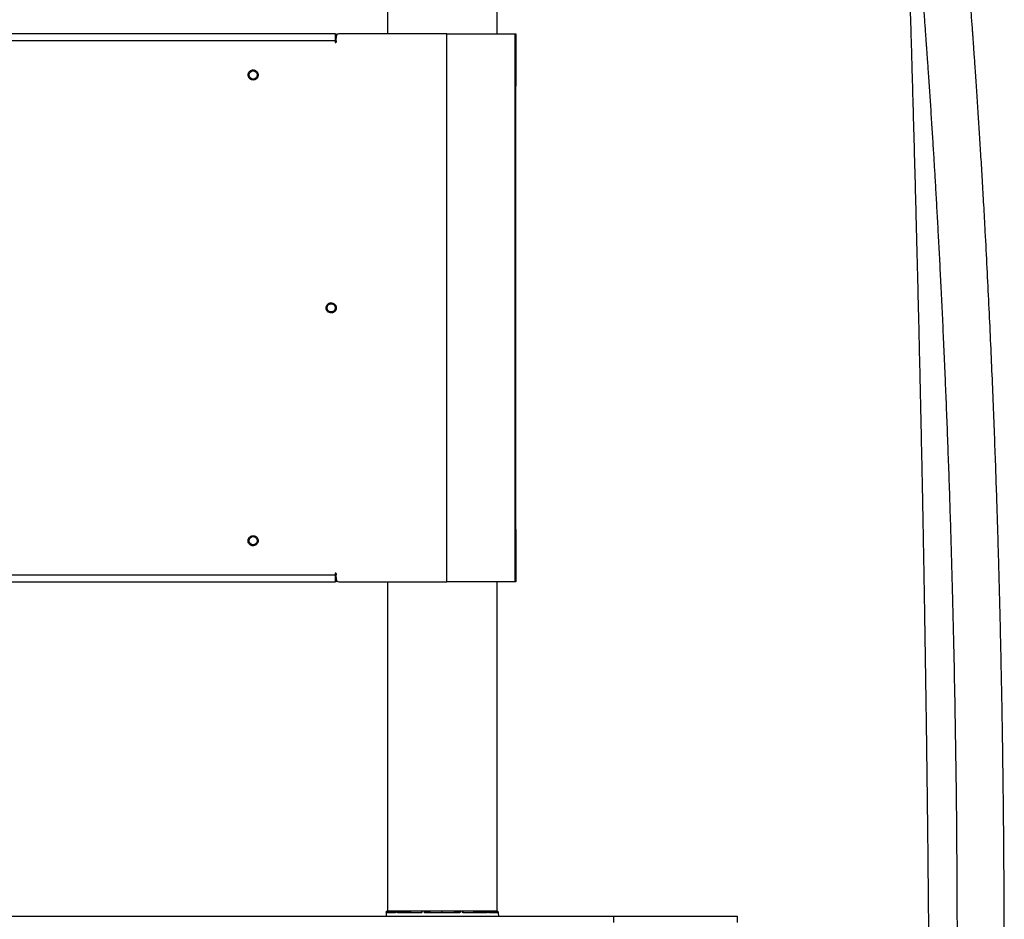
# Model space of a CAD drawing. Header units: millimetres. Extents: x 1141 to 9683, y 1625 to 6203.
# Tile 111 of 118: x 8805 to 9524, y 3145 to 3802. Entities that reach past the tile are written whole.
import ezdxf

# ---------------------------------------------------------------- set-up
doc = ezdxf.new("R2010")
doc.units = ezdxf.units.MM
doc.header["$LTSCALE"] = 25

msp = doc.modelspace()

# ---------------------------------------------------------------- linework, layer by layer
at = {"color": 7, "linetype": 'Continuous', "lineweight": 25}
for p, q in [((9073.44, 4045.81), (9073.44, 3791.34)), ((9153.44, 4045.81), (9153.44, 3791.34)), ((9035.18, 3791.34), (7315.6, 3791.34)), ((9035.18, 3791.34), (9035.18, 3786.13)), ((9035.18, 3791.34), (9035.95, 3791.34)), ((9035.95, 3791.34), (9035.95, 3788.16)), ((9035.98, 3785.34), (9035.98, 3789.3)), ((9116.86, 3791.34), (9038.01, 3791.34)), ((9116.86, 3391.29), (9116.86, 3791.34)), ((9116.86, 3791.34), (9166.39, 3791.34)), ((9166.39, 3791.34), (9166.39, 3391.29)), ((9166.39, 3791.34), (9167.16, 3791.34)), ((9167.16, 3791.34), (9167.16, 3753.24)), ((9035.18, 3786.13), (7315.6, 3786.13)), ((9035.95, 3788.16), (9035.18, 3788.16)), ((9035.18, 3786.13), (9035.18, 3785.34)), ((9035.18, 3786.13), (9035.95, 3786.13)), ((9035.95, 3786.13), (9035.95, 3788.16)), ((9035.95, 3786.13), (9035.95, 3785.34)), ((9035.95, 3785.34), (9035.96, 3785.23)), ((9167.16, 3753.24), (9166.39, 3753.24)), ((9167.16, 3429.39), (9167.16, 3753.24)), ((9166.39, 3429.39), (9167.16, 3429.39)), ((9167.16, 3429.39), (9167.16, 3391.29)), ((7315.6, 3396.49), (9035.18, 3396.49)), ((9035.18, 3397.29), (9035.18, 3396.49)), ((9035.18, 3396.49), (9035.18, 3391.29)), ((9035.95, 3396.49), (9035.18, 3396.49)), ((9035.18, 3394.46), (9035.95, 3394.46)), ((9035.96, 3397.39), (9035.95, 3397.29)), ((9035.95, 3397.29), (9035.95, 3396.49)), ((9035.95, 3394.46), (9035.95, 3396.49)), ((9035.95, 3394.46), (9035.95, 3391.29)), ((9035.98, 3393.32), (9035.98, 3397.29)), ((7315.6, 3391.29), (9035.18, 3391.29)), ((9035.95, 3391.29), (9035.18, 3391.29)), ((9038.01, 3391.29), (9116.86, 3391.29)), ((9073.44, 3391.29), (9073.44, 3150.81)), ((9166.39, 3391.29), (9116.86, 3391.29)), ((9153.44, 3391.29), (9153.44, 3150.81)), ((9167.16, 3391.29), (9166.39, 3391.29)), ((9072.64, 3149.62), (9072.44, 3147.31)), ((9072.64, 3149.62), (9072.68, 3150.1)), ((9079.19, 3149.62), (9072.64, 3149.62)), ((9072.68, 3150.1), (9072.75, 3150.81)), ((9072.75, 3150.81), (9073, 3150.81)), ((9072.87, 3149.84), (9079.52, 3150.35)), ((9072.87, 3149.84), (9079.38, 3149.84)), ((9073, 3150.81), (9072.93, 3150.09)), ((9072.93, 3150.09), (9079.54, 3150.6)), ((9073.44, 3150.81), (9073, 3150.81)), ((9079.54, 3150.81), (9073.44, 3150.81)), ((9080.67, 3150.81), (9079.56, 3150.81)), ((9081.01, 3150.81), (9080.67, 3150.81)), ((9098.1, 3149.62), (9080.89, 3149.62)), ((9080.97, 3150.09), (9088.71, 3150.81)), ((9081.14, 3150.81), (9081.01, 3150.81)), ((9081.08, 3149.84), (9098.18, 3149.84)), ((9098.75, 3150.81), (9081.19, 3150.81)), ((9098.4, 3150.76), (9091.03, 3150.76)), ((9098.18, 3149.84), (9098.27, 3149.86)), ((9100.43, 3150.81), (9098.62, 3150.81)), ((9126.45, 3150.81), (9100.39, 3150.81)), ((9100.74, 3150.09), (9103.96, 3150.81)), ((9113.44, 3149.62), (9100.89, 3149.62)), ((9100.96, 3149.84), (9113.44, 3149.84)), ((9113.44, 3150.76), (9105.26, 3150.76)), ((9113.44, 3150.76), (9113.44, 3150.81)), ((9121.62, 3150.76), (9113.44, 3150.76)), ((9113.44, 3149.84), (9113.44, 3150.76)), ((9113.44, 3149.62), (9113.44, 3149.84)), ((9113.44, 3149.84), (9125.92, 3149.84)), ((9125.99, 3149.62), (9113.44, 3149.62)), ((9122.92, 3150.81), (9126.13, 3150.09)), ((9128.26, 3150.81), (9126.45, 3150.81)), ((9146.21, 3150.81), (9128.13, 3150.81)), ((9135.84, 3150.76), (9128.5, 3150.76)), ((9128.62, 3149.86), (9128.7, 3149.84)), ((9128.65, 3149.85), (9128.7, 3149.84)), ((9128.72, 3149.85), (9128.68, 3149.85)), ((9128.7, 3149.84), (9145.8, 3149.84)), ((9145.98, 3149.62), (9128.78, 3149.62)), ((9138.17, 3150.81), (9145.91, 3150.09)), ((9145.87, 3150.81), (9145.74, 3150.81)), ((9147.32, 3150.81), (9146.21, 3150.81)), ((9153.44, 3150.81), (9147.25, 3150.81)), ((9147.42, 3150.1), (9147.35, 3150.81)), ((9147.37, 3150.59), (9153.95, 3150.09)), ((9154.01, 3149.84), (9147.39, 3150.35)), ((9147.5, 3149.84), (9154.01, 3149.84)), ((9154.24, 3149.62), (9147.69, 3149.62)), ((9153.88, 3150.81), (9153.44, 3150.81)), ((9153.95, 3150.09), (9153.88, 3150.81)), ((9153.88, 3150.81), (9154.13, 3150.81)), ((9154.13, 3150.81), (9154.2, 3150.1)), ((9154.2, 3150.1), (9154.24, 3149.62)), ((9154.24, 3149.62), (9154.44, 3147.31)), ((7112.78, 3147.31), (9238.78, 3147.31)), ((9238.78, 3142.55), (9238.78, 3147.31)), ((9238.78, 3147.31), (9328.78, 3147.31)), ((9328.78, 3147.31), (9328.78, 3142.55))]:
    msp.add_line(p, q, dxfattribs=at)
at = {"color": 7, "linetype": 'Continuous', "lineweight": 25, "flags": 128}
for points in [[(9079.46, 3150.1), (9079.46, 3150.1), (9079.46, 3150.1), (9079.48, 3150.1), (9079.5, 3150.1)], [(9079.56, 3150.81), (9079.52, 3150.31), (9079.52, 3150.31), (9079.5, 3150.1)], [(9080.63, 3150.1), (9080.64, 3150.33), (9080.67, 3150.81)], [(9081.01, 3150.81), (9080.98, 3150.3), (9080.97, 3150.09)], [(9090.7, 3150.74), (9090.29, 3150.7), (9088.66, 3150.55), (9082.14, 3149.94), (9081.08, 3149.84)], [(9098.43, 3150.09), (9098.45, 3150.3), (9098.48, 3150.81)], [(9098.62, 3150.81), (9098.59, 3150.31), (9098.59, 3150.31), (9098.58, 3150.1)], [(9100.43, 3150.1), (9100.43, 3150.33), (9100.43, 3150.81)], [(9100.74, 3150.81), (9100.74, 3150.3), (9100.74, 3150.09)], [(9104.96, 3150.74), (9104.79, 3150.7), (9104.11, 3150.55), (9101.4, 3149.94), (9100.96, 3149.84)], [(9125.92, 3149.84), (9125.75, 3149.88), (9125.07, 3150.03), (9122.36, 3150.64), (9121.92, 3150.74)], [(9126.13, 3150.09), (9126.14, 3150.3), (9126.14, 3150.81)], [(9126.45, 3150.81), (9126.45, 3150.31), (9126.45, 3150.31), (9126.45, 3150.1)], [(9128.3, 3150.1), (9128.29, 3150.33), (9128.26, 3150.81)], [(9128.4, 3150.81), (9128.43, 3150.3), (9128.44, 3150.09)], [(9145.8, 3149.84), (9145.39, 3149.88), (9143.76, 3150.03), (9137.24, 3150.64), (9136.18, 3150.74)], [(9145.91, 3150.09), (9145.9, 3150.3), (9145.87, 3150.81)], [(9146.21, 3150.81), (9146.24, 3150.31), (9146.24, 3150.31), (9146.25, 3150.1)], [(9147.38, 3150.1), (9147.36, 3150.33), (9147.32, 3150.81)], [(9147.38, 3150.1), (9147.4, 3150.1), (9147.42, 3150.1), (9147.42, 3150.1), (9147.42, 3150.1)]]:
    msp.add_lwpolyline(points, dxfattribs=at)
at = {"color": 7, "linetype": 'Continuous', "lineweight": 25}
for centre in [(8975.39, 3761.31), (9032.39, 3591.31), (8975.39, 3421.31)]:
    msp.add_circle(centre, 3, dxfattribs=at)
for centre, radius, start, end in [((9038.01, 3789.3), 2.03, 90, 180), ((9035.58, 3785.34), 0.397, 180, 0), ((9035.58, 3397.29), 0.397, 0, 180), ((9038.01, 3393.32), 2.03, 180, 270), ((9072.89, 3149.59), 0.25, 94.36526, 175), ((9072.71, 3148.31), 1.8, 83.02035, 90.97415), ((9079.42, 3149.61), 0.232, 99.71753, 179.62902), ((9080.7, 3147.54), 2.56, 83.97195, 91.6758), ((9081.12, 3149.62), 0.229, 101.42035, 180.80101), ((9090.71, 3150.87), 0.134, 208.24827, 263.85324), ((9091.01, 3150.93), 0.177, 276.82229, 315.56347), ((9098.34, 3149.65), 0.247, 129.7127, 188.65081), ((9098.52, 3149.6), 0.507, 83.2797, 101.28703), ((9100.52, 3148.51), 1.6, 81.96968, 93.26964), ((9101.16, 3149.66), 0.274, 136.9724, 188.47911), ((9104.96, 3150.98), 0.235, 224.60134, 269.30839), ((9105.22, 3150.83), 0.0864, 301.51979, 345.33062), ((9121.66, 3150.83), 0.0864, 194.66938, 238.48021), ((9121.92, 3150.98), 0.235, 270.69161, 315.39866), ((9125.72, 3149.66), 0.274, 351.52089, 43.0276), ((9126.36, 3148.51), 1.6, 86.73036, 98.03032), ((9128.37, 3149.76), 0.346, 74.43984, 101.00896), ((9128.54, 3149.65), 0.247, 351.34919, 50.2873), ((9135.87, 3150.93), 0.177, 224.43653, 263.17771), ((9136.17, 3150.87), 0.134, 276.14676, 331.75173), ((9145.76, 3149.62), 0.229, 359.19899, 78.57965), ((9146.18, 3147.54), 2.56, 88.3242, 96.02805), ((9147.46, 3149.61), 0.232, 0.37098, 80.28247), ((9154.16, 3148.31), 1.8, 89.02585, 96.97965), ((9153.99, 3149.59), 0.25, 5, 85.63474)]:
    msp.add_arc(centre, radius, start, end, dxfattribs=at)
for centre, major_axis, start_param, end_param in [((9072.93, 3150.1), (0.063, 0.256), 3.142383, 4.678374), ((9153.94, 3150.1), (-0.063, 0.256), 1.604811, 3.140802)]:
    msp.add_ellipse(centre, major_axis=major_axis, ratio=0.002397, start_param=start_param, end_param=end_param, dxfattribs=at)
for points, knots in [([(9453.19, 3941.67), (9453.26, 3941.03), (9453.47, 3939.14), (9453.87, 3935.24), (9454.41, 3929.98), (9455.03, 3923.85), (9455.72, 3916.88), (9456.47, 3909.04), (9457.29, 3900.34), (9458.16, 3890.84), (9459.08, 3880.56), (9460.05, 3869.5), (9460.96, 3858.85), (9461.79, 3848.87), (9462.53, 3839.74), (9463.29, 3830.26), (9463.99, 3821.37), (9464.6, 3813.46), (9465.1, 3806.85), (9465.55, 3800.91), (9465.91, 3795.94), (9466.21, 3791.89), (9466.44, 3788.71), (9466.65, 3785.94), (9466.84, 3783.21), (9467.06, 3780.15), (9467.32, 3776.49), (9467.64, 3772.03), (9468.01, 3766.7), (9468.44, 3760.45), (9468.91, 3753.69), (9469.37, 3746.73), (9470, 3737.23), (9470.77, 3725.42), (9471.65, 3711.53), (9472.44, 3698.61), (9473.22, 3685.55), (9474.02, 3671.72), (9474.89, 3656.45), (9475.77, 3640.28), (9476.67, 3623.16), (9477.58, 3605.06), (9478.5, 3585.94), (9479.44, 3565.77), (9480.33, 3545.28), (9481.2, 3524.52), (9482.03, 3503.54), (9482.84, 3481.69), (9483.62, 3459.2), (9484.37, 3436.27), (9485.07, 3413.05), (9485.87, 3384.24), (9486.72, 3349.7), (9487.56, 3309.28), (9488.24, 3268.2), (9488.79, 3226.53), (9489.15, 3184.26), (9489.35, 3138.91), (9489.36, 3090.48), (9489.12, 3038.96), (9488.64, 2987.07), (9487.98, 2940.86), (9487.21, 2900.66), (9486.4, 2866.72), (9485.45, 2833.43), (9484.33, 2800.96), (9483.05, 2769.46), (9481.69, 2741.13), (9480.3, 2715.93), (9478.92, 2693.77), (9477.42, 2672.51), (9475.81, 2652.18), (9474.07, 2632.8), (9472.46, 2616.54), (9471.05, 2603.53), (9469.95, 2593.9), (9468.95, 2585.58), (9468.06, 2578.51), (9467.29, 2572.61), (9466.69, 2568.13), (9466.25, 2564.87), (9465.97, 2562.88), (9465.79, 2561.56), (9465.64, 2560.48), (9465.42, 2558.94), (9465.01, 2556.09), (9464.4, 2551.88), (9463.56, 2546.3), (9462.57, 2539.9), (9461.42, 2532.74), (9459.8, 2523.07), (9457.66, 2511.01), (9454.93, 2496.8), (9451.94, 2482.4), (9448.68, 2467.97), (9445.15, 2453.56), (9441.33, 2439.23), (9437.53, 2426.07), (9433.79, 2414.08), (9430.26, 2403.48), (9426.74, 2393.54), (9423.34, 2384.45), (9420.07, 2376.18), (9416.95, 2368.65), (9413.79, 2361.32), (9410.6, 2354.25), (9407.38, 2347.39), (9404.17, 2340.79), (9400.65, 2333.79), (9396.59, 2326.03), (9391.95, 2317.51), (9386.97, 2308.73), (9381.75, 2299.82), (9376.49, 2291.09), (9371.18, 2282.47), (9365.96, 2274.11), (9360.83, 2265.97), (9355.37, 2257.32), (9349.6, 2248.13), (9343.56, 2238.38), (9338.37, 2229.8), (9334.97, 2224.1), (9333.54, 2221.62), (9333.31, 2221.23)], [0, 0, 0, 0, 0.0047595, 0.0142186, 0.0237003, 0.0332044, 0.0427423, 0.0523284, 0.0619253, 0.0714637, 0.080968, 0.0904644, 0.099979, 0.1066644, 0.1133802, 0.1201351, 0.1268693, 0.1317193, 0.1360717, 0.139922, 0.143265, 0.1456097, 0.1476119, 0.1492693, 0.150808, 0.1526936, 0.1549425, 0.157558, 0.1608635, 0.1646244, 0.1687799, 0.1728964, 0.1768951, 0.1853856, 0.1932574, 0.200487, 0.2070506, 0.2149475, 0.2232255, 0.2319197, 0.2410472, 0.2506259, 0.2606746, 0.2712126, 0.2822599, 0.2926308, 0.3034441, 0.314715, 0.3262932, 0.3380022, 0.3498395, 0.3618019, 0.3819639, 0.4024469, 0.4232329, 0.4443034, 0.4656362, 0.4872105, 0.5129198, 0.5389034, 0.5651277, 0.5914202, 0.608803, 0.6259557, 0.6427881, 0.6592167, 0.6751644, 0.6905608, 0.7022289, 0.7134877, 0.7243112, 0.7346769, 0.7445884, 0.7540693, 0.7597309, 0.7646955, 0.7689971, 0.7726657, 0.7757263, 0.7781996, 0.7796792, 0.7808433, 0.7813084, 0.7817506, 0.7825397, 0.7837419, 0.7862301, 0.7891728, 0.7925537, 0.7963541, 0.8005539, 0.8079874, 0.8157183, 0.8235947, 0.8315954, 0.8397026, 0.8479018, 0.8561827, 0.862743, 0.8692968, 0.8754589, 0.8811782, 0.8864824, 0.891395, 0.8959353, 0.9011007, 0.9057367, 0.9100988, 0.9149533, 0.920619, 0.9268692, 0.9336981, 0.9402828, 0.9471173, 0.9537715, 0.9602426, 0.9665397, 0.9726705, 0.9802431, 0.9875672, 0.9946849, 0.9991774, 1, 1, 1, 1]), ([(9333.46, 2146.51), (9334.5, 2148.83), (9337.14, 2154.73), (9341.49, 2163.79), (9347.1, 2174.99), (9353.39, 2186.81), (9360.33, 2199.18), (9367.18, 2210.84), (9373.92, 2221.94), (9380.53, 2232.58), (9388.19, 2244.74), (9396.79, 2258.36), (9406.2, 2273.53), (9415.32, 2288.77), (9424.07, 2304.21), (9432.4, 2319.96), (9440.09, 2335.66), (9447.13, 2351.3), (9452.95, 2365.37), (9457.72, 2377.8), (9461.69, 2388.81), (9465.58, 2400.28), (9469.47, 2412.54), (9473.37, 2425.73), (9477.08, 2439.3), (9480.62, 2453.24), (9483.98, 2467.53), (9486.8, 2480.55), (9489.13, 2492.03), (9490.95, 2501.43), (9492.61, 2510.5), (9494.1, 2519.01), (9495.42, 2526.87), (9496.57, 2534.02), (9497.55, 2540.31), (9498.36, 2545.69), (9498.95, 2549.74), (9499.36, 2552.59), (9499.65, 2554.61), (9499.9, 2556.38), (9500.15, 2558.2), (9500.43, 2560.19), (9500.76, 2562.64), (9501.15, 2565.54), (9501.6, 2568.9), (9502.18, 2573.33), (9502.89, 2578.97), (9503.75, 2586.01), (9504.7, 2594.05), (9505.84, 2604.27), (9507.14, 2616.59), (9508.53, 2630.86), (9509.87, 2645.76), (9511.14, 2661.24), (9512.35, 2677.31), (9513.49, 2693.95), (9514.71, 2713.4), (9515.96, 2735.79), (9517.2, 2761.24), (9518.33, 2787.56), (9519.41, 2816.48), (9520.4, 2847.99), (9521.3, 2882.04), (9522.04, 2916.78), (9522.65, 2952), (9523.12, 2987.41), (9523.47, 3022.48), (9523.7, 3056.73), (9523.82, 3089.87), (9523.84, 3121.88), (9523.77, 3152.79), (9523.62, 3182.61), (9523.39, 3210.86), (9523.11, 3237.6), (9522.79, 3262.9), (9522.42, 3287.31), (9522.01, 3310.86), (9521.57, 3332.87), (9521.12, 3353.42), (9520.66, 3372.57), (9520.18, 3391.26), (9519.66, 3410.06), (9519.09, 3429.51), (9518.44, 3449.96), (9517.72, 3471.34), (9516.91, 3493.96), (9515.99, 3517.74), (9514.98, 3542.61), (9513.86, 3568.11), (9512.65, 3594.14), (9511.35, 3620.54), (9510.08, 3644.71), (9508.9, 3666.14), (9507.85, 3684.43), (9506.83, 3701.57), (9505.84, 3717.61), (9505.01, 3730.56), (9504.35, 3740.72), (9503.84, 3748.38), (9503.35, 3755.74), (9502.87, 3762.73), (9502.43, 3769.09), (9502.04, 3774.6), (9501.74, 3778.95), (9501.5, 3782.25), (9501.32, 3784.72), (9501.16, 3787.01), (9500.97, 3789.55), (9500.75, 3792.67), (9500.46, 3796.66), (9500.09, 3801.58), (9499.65, 3807.46), (9499.15, 3814.05), (9498.59, 3821.37), (9497.97, 3829.35), (9497.29, 3837.94), (9496.56, 3847.01), (9495.78, 3856.41), (9494.99, 3865.78), (9494.22, 3874.78), (9493.41, 3884.07), (9492.57, 3893.45), (9491.72, 3902.71), (9490.94, 3911.04), (9490.22, 3918.5), (9489.57, 3925.14), (9488.95, 3931.37), (9488.57, 3934.99), (9488.38, 3936.92)], [0, 0, 0, 0, 0.004231, 0.010729, 0.017044, 0.025769, 0.034217, 0.042427, 0.050427, 0.058241, 0.065882, 0.077571, 0.088887, 0.099837, 0.111172, 0.122102, 0.132627, 0.142739, 0.152428, 0.159012, 0.165426, 0.172097, 0.179129, 0.186554, 0.194403, 0.201693, 0.20937, 0.217466, 0.222448, 0.22749, 0.23222, 0.236584, 0.240688, 0.24436, 0.24758, 0.25033, 0.252595, 0.253759, 0.254686, 0.255665, 0.256451, 0.257462, 0.258699, 0.260165, 0.261865, 0.263803, 0.266866, 0.270403, 0.274433, 0.278976, 0.285759, 0.292895, 0.300291, 0.307958, 0.315902, 0.324114, 0.332589, 0.344651, 0.357163, 0.370093, 0.383408, 0.399702, 0.41641, 0.433447, 0.45072, 0.46813, 0.48544, 0.502211, 0.518422, 0.534085, 0.549212, 0.563814, 0.577903, 0.590728, 0.603119, 0.615085, 0.626637, 0.637784, 0.64752, 0.656941, 0.666053, 0.675143, 0.68476, 0.694892, 0.705512, 0.716588, 0.728647, 0.741135, 0.754015, 0.767249, 0.780799, 0.794607, 0.804817, 0.814507, 0.823702, 0.832426, 0.840699, 0.845153, 0.849476, 0.85367, 0.857739, 0.861533, 0.864768, 0.867444, 0.869249, 0.870675, 0.871865, 0.873379, 0.875273, 0.877544, 0.880701, 0.884373, 0.888554, 0.89324, 0.898536, 0.904351, 0.910682, 0.917533, 0.924783, 0.931935, 0.938946, 0.948043, 0.956931, 0.965627, 0.974144, 0.982491, 0.990675, 1, 1, 1, 1]), ([(9452.41, 3899.33), (9452.42, 3899.22), (9452.51, 3895.79), (9452.74, 3888.03), (9453.1, 3875.99), (9453.5, 3862.7), (9453.93, 3848.32), (9454.4, 3832.8), (9454.89, 3816.15), (9455.42, 3798.39), (9455.96, 3779.95), (9456.5, 3760.91), (9457.06, 3741.32), (9457.63, 3720.81), (9458.21, 3699.66), (9458.79, 3678.23), (9459.38, 3655.64), (9459.99, 3632.08), (9460.59, 3607.68), (9461.17, 3583.86), (9461.72, 3560.42), (9462.24, 3537.51), (9462.73, 3515.23), (9463.19, 3494.03), (9463.6, 3473.99), (9463.98, 3455.19), (9464.3, 3438.79), (9464.56, 3424.69), (9464.78, 3412.67), (9464.99, 3401.15), (9465.19, 3389.83), (9465.39, 3378.45), (9465.75, 3357.01), (9466.26, 3325.25), (9466.87, 3282.94), (9467.38, 3243.29), (9467.81, 3206.46), (9468.16, 3172.57), (9468.46, 3138.13), (9468.71, 3102.9), (9468.91, 3066.63), (9469.06, 3029.27), (9469.15, 2990.85), (9469.16, 2951.4), (9469.09, 2910.94), (9468.92, 2869.53), (9468.66, 2827.21), (9468.28, 2784.03), (9467.77, 2740.06), (9467.05, 2689.66), (9465.99, 2632.86), (9464.91, 2583.79), (9464.08, 2555.57), (9463.87, 2548.39)], [0, 0, 0, 0, 0.0004159, 0.0127941, 0.0254101, 0.0383217, 0.051583, 0.0652436, 0.0793483, 0.0939374, 0.1090463, 0.1236442, 0.1387431, 0.1543614, 0.1704426, 0.1864527, 0.2022446, 0.2205168, 0.2383552, 0.2556921, 0.2724634, 0.2892893, 0.3053715, 0.3206519, 0.3350782, 0.3486026, 0.3611829, 0.3703803, 0.378955, 0.3870467, 0.3951522, 0.4033097, 0.4115183, 0.4412401, 0.471567, 0.5024592, 0.5264571, 0.5507421, 0.5753107, 0.6005366, 0.6265693, 0.6533966, 0.6810025, 0.7093668, 0.7384654, 0.7682694, 0.7987452, 0.8298542, 0.8615523, 0.8937901, 0.938859, 0.9844508, 1, 1, 1, 1]), ([(8971.89, 3760.16), (8971.79, 3760.61), (8971.64, 3761.31), (8971.81, 3762.27), (8972.08, 3762.98), (8972.49, 3763.62), (8973.16, 3764.32), (8974.21, 3764.9), (8975.4, 3765.05), (8976.36, 3764.9), (8977.07, 3764.63), (8977.71, 3764.22), (8978.41, 3763.55), (8978.71, 3762.89), (8978.9, 3762.47)], [0, 0, 0, 0, 0.119728, 0.18418, 0.25, 0.31582, 0.380272, 0.5, 0.619728, 0.68418, 0.75, 0.81582, 0.880272, 1, 1, 1, 1]), ([(8978.9, 3762.47), (8979, 3762.01), (8979.15, 3761.31), (8978.98, 3760.35), (8978.71, 3759.64), (8978.3, 3759), (8977.63, 3758.31), (8976.58, 3757.72), (8975.39, 3757.57), (8974.43, 3757.72), (8973.72, 3757.99), (8973.08, 3758.4), (8972.38, 3759.08), (8972.08, 3759.73), (8971.89, 3760.16)], [0, 0, 0, 0, 0.119728, 0.18418, 0.25, 0.31582, 0.380272, 0.5, 0.619728, 0.68418, 0.75, 0.81582, 0.880272, 1, 1, 1, 1]), ([(9031.93, 3587.65), (9031.47, 3587.76), (9030.77, 3587.92), (9029.98, 3588.49), (9029.46, 3589.04), (9029.05, 3589.68), (9028.72, 3590.59), (9028.65, 3591.79), (9029.02, 3592.93), (9029.57, 3593.73), (9030.12, 3594.25), (9030.77, 3594.65), (9031.68, 3595), (9032.4, 3594.98), (9032.86, 3594.97)], [0, 0, 0, 0, 0.119728, 0.18418, 0.25, 0.31582, 0.380272, 0.5, 0.619728, 0.68418, 0.75, 0.81582, 0.880272, 1, 1, 1, 1]), ([(9032.86, 3594.97), (9033.32, 3594.86), (9034.01, 3594.7), (9034.81, 3594.13), (9035.33, 3593.59), (9035.73, 3592.94), (9036.07, 3592.03), (9036.14, 3590.83), (9035.77, 3589.69), (9035.22, 3588.9), (9034.67, 3588.37), (9034.02, 3587.97), (9033.11, 3587.63), (9032.39, 3587.64), (9031.93, 3587.65)], [0, 0, 0, 0, 0.119728, 0.18418, 0.25, 0.31582, 0.380272, 0.5, 0.619728, 0.68418, 0.75, 0.81582, 0.880272, 1, 1, 1, 1]), ([(8971.86, 3420.27), (8971.77, 3420.73), (8971.64, 3421.43), (8971.84, 3422.39), (8972.13, 3423.09), (8972.56, 3423.71), (8973.26, 3424.39), (8974.33, 3424.94), (8975.52, 3425.05), (8976.47, 3424.87), (8977.17, 3424.58), (8977.8, 3424.14), (8978.48, 3423.45), (8978.76, 3422.79), (8978.93, 3422.36)], [0, 0, 0, 0, 0.119728, 0.18418, 0.25, 0.31582, 0.380272, 0.5, 0.619728, 0.68418, 0.75, 0.81582, 0.880272, 1, 1, 1, 1]), ([(8978.93, 3422.36), (8979.02, 3421.9), (8979.15, 3421.19), (8978.95, 3420.24), (8978.66, 3419.53), (8978.23, 3418.91), (8977.53, 3418.24), (8976.46, 3417.69), (8975.27, 3417.57), (8974.32, 3417.75), (8973.62, 3418.05), (8972.99, 3418.48), (8972.31, 3419.17), (8972.03, 3419.84), (8971.86, 3420.27)], [0, 0, 0, 0, 0.119728, 0.18418, 0.25, 0.31582, 0.380272, 0.5, 0.619728, 0.68418, 0.75, 0.81582, 0.880272, 1, 1, 1, 1]), ([(9079.5, 3150.1), (9079.49, 3150.05), (9079.47, 3149.93), (9079.41, 3149.78), (9079.33, 3149.67), (9079.25, 3149.62), (9079.21, 3149.62), (9079.19, 3149.62)], [0, 0, 0, 0, 0.222484, 0.445348, 0.666655, 0.885113, 1, 1, 1, 1]), ([(9079.46, 3150.1), (9079.45, 3150.09), (9079.45, 3150.04), (9079.43, 3149.96), (9079.4, 3149.89), (9079.37, 3149.85), (9079.36, 3149.83), (9079.36, 3149.84), (9079.36, 3149.84)], [0, 0, 0, 0, 0.107758, 0.369419, 0.583196, 0.778151, 0.959319, 1, 1, 1, 1]), ([(9080.89, 3149.62), (9080.86, 3149.62), (9080.8, 3149.63), (9080.71, 3149.72), (9080.65, 3149.84), (9080.63, 3149.98), (9080.63, 3150.07), (9080.63, 3150.1)], [0, 0, 0, 0, 0.2162139, 0.4321352, 0.648431, 0.8670704, 1, 1, 1, 1]), ([(9080.67, 3150.81), (9080.68, 3150.81), (9080.72, 3150.81), (9080.8, 3150.81), (9080.89, 3150.81), (9080.96, 3150.81), (9081, 3150.81), (9081.01, 3150.81)], [0, 0, 0, 0, 0.217252, 0.434508, 0.651743, 0.869507, 1, 1, 1, 1]), ([(9080.97, 3150.09), (9080.97, 3150.07), (9080.96, 3150.03), (9080.97, 3149.96), (9080.99, 3149.89), (9081.03, 3149.85), (9081.06, 3149.85), (9081.08, 3149.84)], [0, 0, 0, 0, 0.136096, 0.358145, 0.574609, 0.787761, 1, 1, 1, 1]), ([(9091.03, 3150.76), (9091.02, 3150.76), (9090.98, 3150.76), (9090.9, 3150.76), (9090.81, 3150.75), (9090.74, 3150.75), (9090.71, 3150.74), (9090.7, 3150.74)], [0, 0, 0, 0, 0.22128, 0.442591, 0.664073, 0.886606, 1, 1, 1, 1]), ([(9098.58, 3150.1), (9098.57, 3150.05), (9098.55, 3149.93), (9098.46, 3149.78), (9098.33, 3149.67), (9098.2, 3149.62), (9098.13, 3149.62), (9098.1, 3149.62)], [0, 0, 0, 0, 0.222484, 0.445348, 0.666655, 0.885113, 1, 1, 1, 1]), ([(9098.18, 3149.84), (9098.2, 3149.84), (9098.22, 3149.84), (9098.23, 3149.85), (9098.24, 3149.85)], [0, 0, 0, 0, 0.789295, 1, 1, 1, 1]), ([(9098.42, 3150.1), (9098.42, 3150.08), (9098.42, 3150.04), (9098.39, 3149.97), (9098.33, 3149.9), (9098.28, 3149.86), (9098.24, 3149.85), (9098.23, 3149.85)], [0, 0, 0, 0, 0.119665, 0.379528, 0.633356, 0.886988, 1, 1, 1, 1]), ([(9100.43, 3150.81), (9100.46, 3150.81), (9100.51, 3150.81), (9100.59, 3150.81), (9100.67, 3150.81), (9100.72, 3150.81), (9100.74, 3150.81), (9100.74, 3150.81)], [0, 0, 0, 0, 0.217252, 0.434508, 0.651743, 0.869507, 1, 1, 1, 1]), ([(9100.89, 3149.62), (9100.84, 3149.62), (9100.73, 3149.63), (9100.6, 3149.72), (9100.49, 3149.84), (9100.44, 3149.98), (9100.43, 3150.07), (9100.43, 3150.1)], [0, 0, 0, 0, 0.216214, 0.432135, 0.648431, 0.86707, 1, 1, 1, 1]), ([(9100.96, 3149.84), (9100.94, 3149.85), (9100.88, 3149.85), (9100.82, 3149.89), (9100.77, 3149.96), (9100.75, 3150.03), (9100.74, 3150.07), (9100.74, 3150.09)], [0, 0, 0, 0, 0.212239, 0.425391, 0.641855, 0.863904, 1, 1, 1, 1]), ([(9105.26, 3150.76), (9105.23, 3150.76), (9105.18, 3150.76), (9105.1, 3150.76), (9105.02, 3150.75), (9104.98, 3150.75), (9104.96, 3150.74), (9104.96, 3150.74)], [0, 0, 0, 0, 0.22128, 0.442591, 0.664073, 0.886606, 1, 1, 1, 1]), ([(9121.92, 3150.74), (9121.91, 3150.74), (9121.89, 3150.75), (9121.82, 3150.75), (9121.74, 3150.76), (9121.67, 3150.76), (9121.63, 3150.76), (9121.62, 3150.76)], [0, 0, 0, 0, 0.224367, 0.448742, 0.672005, 0.893891, 1, 1, 1, 1]), ([(9126.13, 3150.09), (9126.13, 3150.06), (9126.13, 3150), (9126.09, 3149.93), (9126.03, 3149.87), (9125.97, 3149.85), (9125.93, 3149.84), (9125.92, 3149.84)], [0, 0, 0, 0, 0.227409, 0.452413, 0.672402, 0.887193, 1, 1, 1, 1]), ([(9126.45, 3150.1), (9126.44, 3150.05), (9126.43, 3149.93), (9126.35, 3149.78), (9126.23, 3149.67), (9126.1, 3149.62), (9126.02, 3149.62), (9125.99, 3149.62)], [0, 0, 0, 0, 0.2224841, 0.4453482, 0.6666547, 0.8851129, 1, 1, 1, 1]), ([(9126.14, 3150.81), (9126.15, 3150.81), (9126.17, 3150.81), (9126.24, 3150.81), (9126.32, 3150.81), (9126.39, 3150.81), (9126.44, 3150.81), (9126.45, 3150.81)], [0, 0, 0, 0, 0.218975, 0.437978, 0.656304, 0.873826, 1, 1, 1, 1]), ([(9128.78, 3149.62), (9128.73, 3149.62), (9128.63, 3149.63), (9128.49, 3149.72), (9128.38, 3149.84), (9128.32, 3149.98), (9128.3, 3150.07), (9128.3, 3150.1)], [0, 0, 0, 0, 0.2162139, 0.4321352, 0.648431, 0.8670704, 1, 1, 1, 1]), ([(9128.65, 3149.85), (9128.62, 3149.86), (9128.58, 3149.87), (9128.51, 3149.94), (9128.47, 3150.01), (9128.46, 3150.07), (9128.46, 3150.1)], [0, 0, 0, 0, 0.270656, 0.516922, 0.777008, 1, 1, 1, 1]), ([(9136.18, 3150.74), (9136.16, 3150.74), (9136.11, 3150.75), (9136.02, 3150.75), (9135.94, 3150.76), (9135.88, 3150.76), (9135.85, 3150.76), (9135.84, 3150.76)], [0, 0, 0, 0, 0.224367, 0.448742, 0.672005, 0.893891, 1, 1, 1, 1]), ([(9145.8, 3149.84), (9145.81, 3149.84), (9145.84, 3149.85), (9145.87, 3149.87), (9145.9, 3149.93), (9145.92, 3150), (9145.91, 3150.06), (9145.91, 3150.09)], [0, 0, 0, 0, 0.112807, 0.327598, 0.547587, 0.772591, 1, 1, 1, 1]), ([(9145.87, 3150.81), (9145.89, 3150.81), (9145.94, 3150.81), (9146.03, 3150.81), (9146.11, 3150.81), (9146.18, 3150.81), (9146.2, 3150.81), (9146.21, 3150.81)], [0, 0, 0, 0, 0.2189754, 0.437978, 0.6563037, 0.8738264, 1, 1, 1, 1]), ([(9146.25, 3150.1), (9146.25, 3150.05), (9146.25, 3149.93), (9146.2, 3149.78), (9146.13, 3149.67), (9146.05, 3149.62), (9146, 3149.62), (9145.98, 3149.62)], [0, 0, 0, 0, 0.222484, 0.445348, 0.666655, 0.885113, 1, 1, 1, 1]), ([(9147.32, 3150.81), (9147.33, 3150.81), (9147.35, 3150.81), (9147.35, 3150.81), (9147.36, 3150.81)], [0, 0, 0, 0, 0.559771, 1, 1, 1, 1]), ([(9147.69, 3149.62), (9147.66, 3149.62), (9147.6, 3149.63), (9147.51, 3149.72), (9147.44, 3149.84), (9147.4, 3149.98), (9147.38, 3150.07), (9147.38, 3150.1)], [0, 0, 0, 0, 0.2162139, 0.4321352, 0.648431, 0.8670704, 1, 1, 1, 1]), ([(9147.52, 3149.84), (9147.52, 3149.84), (9147.52, 3149.83), (9147.5, 3149.85), (9147.47, 3149.9), (9147.44, 3149.98), (9147.43, 3150.05), (9147.42, 3150.09), (9147.42, 3150.1)], [0, 0, 0, 0, 0.074496, 0.276758, 0.473432, 0.682689, 0.920466, 1, 1, 1, 1])]:
    msp.add_open_spline(points, degree=3, knots=knots, dxfattribs=at)

doc.saveas('drawing.dxf')
